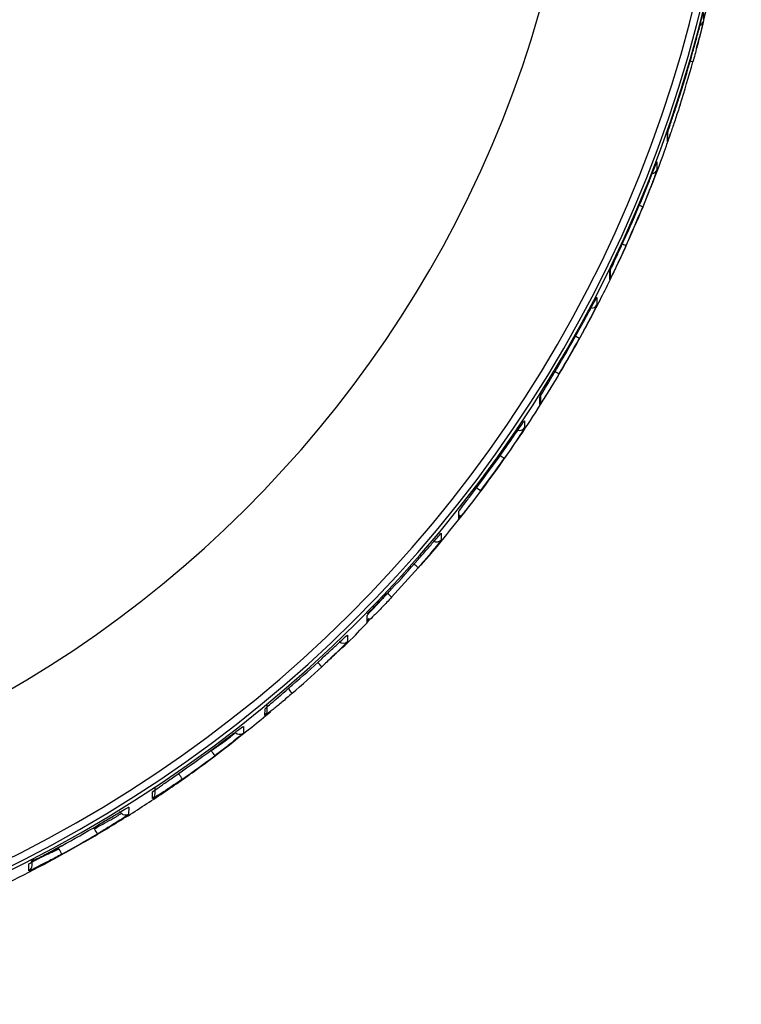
# Model space of a CAD drawing. Header units: millimetres. Extents: x -487 to 230, y -420 to 394.
# Tile 3 of 17: x 28 to 64, y -348 to -297. Entities that reach past the tile are written whole.
import ezdxf

# ---------------------------------------------------------------- set-up
doc = ezdxf.new("R2010")
doc.units = ezdxf.units.MM

msp = doc.modelspace()

# ---------------------------------------------------------------- linework, layer by layer
at = {"color": 7, "linetype": 'Continuous', "lineweight": 25}
for p, q in [((62.282, -297.067), (62.281, -297.503)), ((60.453, -303.641), (60.454, -303.205)), ((60.47, -303.543), (60.471, -303.106)), ((59.922, -304.664), (59.921, -305.072)), ((57.525, -310.638), (57.526, -310.23)), ((57.555, -310.508), (57.556, -310.1)), ((56.863, -311.558), (56.862, -311.937)), ((54.016, -316.846), (54.017, -316.467)), ((53.97, -317.006), (53.971, -316.626)), ((53.19, -317.835), (53.19, -318.19)), ((49.847, -322.805), (49.848, -322.45)), ((48.958, -323.55), (48.957, -323.888)), ((45.185, -327.651), (45.21, -327.633)), ((45.187, -328.072), (45.187, -327.735)), ((44.192, -328.728), (44.191, -329.06)), ((40, -332.822), (40.001, -332.49)), ((40.019, -332.474), (40.001, -332.49)), ((40.109, -332.591), (40.11, -332.26)), ((38.9, -333.378), (38.9, -333.713)), ((37.274, -334.617), (37.252, -334.595)), ((34.416, -336.796), (34.417, -336.461)), ((34.281, -337.046), (34.282, -336.71)), ((34.329, -336.672), (34.282, -336.71)), ((33.072, -337.488), (33.071, -337.835)), ((32.605, -337.698), (32.699, -337.793)), ((31.33, -338.579), (31.283, -338.531)), ((29.473, -339.547), (29.529, -339.603)), ((28.003, -340.716), (28.004, -340.369)), ((28.166, -340.449), (28.167, -340.147))]:
    msp.add_line(p, q, dxfattribs=at)
for centre, radius, start, end in [((-2.293, -281.009), 66.5, 179.85541, 359.8306), ((-2.293, -280.95), 66.367, 179.85541, 359.8306), ((-2.292, -280.94), 65.997, 179.85541, 359.8306), ((-2.292, -280.894), 58.5, 179.85555, 359.83046), ((61.99, -297.432), 0.3, 295.0743, 346.1737), ((-2.261, -281.144), 66.468, 342.39852, 344.36959), ((-2.262, -281.665), 66.468, 342.39852, 344.36959), ((61.23, -300.943), 1.464, 69.305, 74.8163), ((60.17, -303.542), 0.3, 340.6542, 359.8507), ((59.641, -304.966), 0.3, 278.2508, 339.3105), ((-2.265, -281.143), 66.472, 335.74937, 337.6147), ((-2.266, -281.635), 66.472, 335.74937, 337.6147), ((58.334, -308.64), 1.897, 62.9626, 68.6355), ((56.827, -311.795), 3.234, 62.0934, 66.5732), ((57.255, -310.507), 0.3, 334.0899, 359.8505), ((56.595, -311.8), 0.3, 264.3539, 332.8061), ((-2.269, -281.141), 66.477, 329.38451, 331.18069), ((-2.27, -281.604), 66.477, 329.38451, 331.18069), ((54.721, -315.569), 2.292, 56.8802, 62.4734), ((52.761, -318.693), 3.899, 56.0282, 60.4908), ((53.716, -316.846), 0.3, 327.7796, 359.8504), ((52.939, -318.025), 0.3, 244.3202, 326.5342), ((-2.274, -281.138), 66.482, 323.19924, 324.95321), ((-2.275, -281.577), 66.482, 323.19924, 324.95321), ((49.901, -322.605), 3.633, 51.6947, 55.6701), ((48.252, -324.638), 4.219, 50.0905, 54.2223), ((49.612, -322.619), 0.3, 321.6262, 359.85), ((48.726, -323.696), 0.3, 233.7783, 320.4044), ((-2.278, -281.134), 66.488, 317.11139, 318.84511), ((-2.279, -281.556), 66.488, 317.11139, 318.84511), ((44.833, -328.354), 4.237, 45.8976, 49.6513), ((43.114, -330.045), 4.639, 44.2781, 48.0426), ((44.972, -327.862), 0.3, 315.5511, 359.8495), ((43.982, -328.845), 0.3, 224.8535, 314.3386), ((-2.282, -281.13), 66.494, 311.04962, 312.78288), ((-2.283, -281.546), 66.494, 311.04962, 312.78288), ((39.042, -333.588), 5.024, 40.1628, 43.6433), ((37.313, -334.932), 5.203, 38.5187, 41.8805), ((39.81, -332.59), 0.3, 309.4841, 359.8491), ((38.714, -333.478), 0.3, 224.8538, 308.2672), ((-2.286, -281.126), 66.499, 304.94525, 306.69781), ((-2.287, -281.546), 66.499, 304.94525, 306.69781), ((32.719, -338.106), 5.737, 34.3995, 37.4517), ((30.764, -339.296), 5.992, 32.7439, 35.6672), ((34.116, -336.796), 0.3, 303.3566, 359.8484), ((32.912, -337.581), 0.3, 224.8539, 302.1205), ((-2.289, -281.121), 66.505, 298.72509, 300.51878), ((-2.29, -281.553), 66.505, 298.72509, 300.51878), ((25.531, -342.085), 6.777, 28.5702, 31.1574), ((23.281, -343.113), 7.167, 26.8818, 29.3291), ((27.866, -340.449), 0.3, 297.0927, 359.8474)]:
    msp.add_arc(centre, radius, start, end, dxfattribs=at)
for points, knots in [([(61.939, -298.875), (62.07, -298.404), (62.345, -297.408), (62.536, -296.387), (62.637, -295.85)], [0, 0, 0, 0, 0.473268, 1, 1, 1, 1]), ([(61.749, -299.053), (61.817, -298.808), (61.953, -298.317), (62.098, -297.768), (62.189, -297.418), (62.241, -297.217), (62.276, -297.084), (62.28, -297.073), (62.282, -297.067)], [0, 0, 0, 0, 0.249475, 0.499165, 0.626383, 0.749621, 0.87586, 1, 1, 1, 1]), ([(62.281, -297.503), (62.279, -297.516), (62.274, -297.54), (62.239, -297.69), (62.186, -297.907), (62.095, -298.274), (61.951, -298.837), (61.815, -299.328), (61.748, -299.573)], [0, 0, 0, 0, 0.125925, 0.251232, 0.376564, 0.502324, 0.751501, 1, 1, 1, 1]), ([(60.454, -303.205), (60.457, -303.194), (60.463, -303.172), (60.507, -303.037), (60.573, -302.84), (60.687, -302.498), (60.866, -301.96), (61.019, -301.483), (61.095, -301.244)], [0, 0, 0, 0, 0.1261104, 0.251007, 0.3748154, 0.5013508, 0.7504285, 1, 1, 1, 1]), ([(61.094, -301.764), (61.017, -302.002), (60.864, -302.478), (60.685, -303.001), (60.571, -303.326), (60.505, -303.508), (60.461, -303.627), (60.456, -303.636), (60.453, -303.641)], [0, 0, 0, 0, 0.249824, 0.499254, 0.625744, 0.749563, 0.875377, 1, 1, 1, 1]), ([(47.909, -325.182), (47.959, -325.129), (48.433, -324.625), (49.265, -323.586), (50.472, -322.086), (51.667, -320.481), (52.807, -318.855), (53.906, -317.182), (54.902, -315.563), (55.892, -313.846), (56.868, -312.031), (57.851, -310.046), (58.787, -307.984), (59.633, -305.924), (60.246, -304.318), (60.55, -303.406), (60.624, -303.181)], [0, 0, 0, 0, 0.008433, 0.0802083, 0.1550544, 0.2329858, 0.314015, 0.387601, 0.4677154, 0.5372504, 0.6206094, 0.7102224, 0.7979355, 0.8871938, 0.9722311, 1, 1, 1, 1]), ([(59.198, -306.458), (59.292, -306.23), (59.478, -305.774), (59.677, -305.274), (59.799, -304.964), (59.868, -304.79), (59.914, -304.678), (59.92, -304.669), (59.922, -304.664)], [0, 0, 0, 0, 0.249918, 0.499227, 0.625556, 0.749538, 0.875341, 1, 1, 1, 1]), ([(59.921, -305.072), (59.918, -305.083), (59.913, -305.104), (59.867, -305.233), (59.798, -305.421), (59.675, -305.748), (59.477, -306.263), (59.29, -306.721), (59.197, -306.95)], [0, 0, 0, 0, 0.12619, 0.250901, 0.374833, 0.501164, 0.750441, 1, 1, 1, 1]), ([(57.526, -310.23), (57.543, -310.189), (57.577, -310.105), (57.809, -309.609), (58.075, -309.033), (58.253, -308.641), (58.342, -308.445)], [0, 0, 0, 0, 0.279826, 0.559323, 0.779515, 1, 1, 1, 1]), ([(58.34, -308.937), (58.239, -309.159), (58.037, -309.602), (57.81, -310.077), (57.668, -310.366), (57.588, -310.525), (57.534, -310.627), (57.528, -310.635), (57.525, -310.638)], [0, 0, 0, 0, 0.250026, 0.49921, 0.625078, 0.749494, 0.875047, 1, 1, 1, 1]), ([(56.862, -311.937), (56.844, -311.977), (56.809, -312.058), (56.569, -312.535), (56.279, -313.088), (56.075, -313.462), (55.973, -313.649)], [0, 0, 0, 0, 0.279829, 0.559326, 0.779531, 1, 1, 1, 1]), ([(55.974, -313.186), (56.09, -312.974), (56.322, -312.551), (56.567, -312.096), (56.715, -311.819), (56.798, -311.666), (56.853, -311.568), (56.859, -311.561), (56.863, -311.558)], [0, 0, 0, 0, 0.250011, 0.499156, 0.624944, 0.749472, 0.875029, 1, 1, 1, 1]), ([(54.94, -315.459), (54.817, -315.665), (54.572, -316.076), (54.301, -316.508), (54.135, -316.766), (54.042, -316.907), (53.981, -316.996), (53.974, -317.003), (53.97, -317.006)], [0, 0, 0, 0, 0.250031, 0.499121, 0.62462, 0.749443, 0.874851, 1, 1, 1, 1]), ([(53.971, -316.626), (53.991, -316.589), (54.03, -316.515), (54.299, -316.07), (54.617, -315.541), (54.833, -315.178), (54.941, -314.996)], [0, 0, 0, 0, 0.2799507, 0.5594257, 0.7796066, 1, 1, 1, 1]), ([(52.154, -319.315), (52.291, -319.12), (52.563, -318.73), (52.906, -318.232), (53.097, -317.958), (53.179, -317.844), (53.187, -317.838), (53.19, -317.835)], [0, 0, 0, 0, 0.250306, 0.499703, 0.749114, 0.874686, 1, 1, 1, 1]), ([(52.15, -319.313), (52.23, -319.199), (52.382, -318.981), (52.579, -318.688), (52.729, -318.456), (52.817, -318.286), (52.854, -318.188), (52.841, -318.144), (52.838, -318.134)], [0, 0, 0, 0, 0.2317956, 0.4427224, 0.6334274, 0.8033689, 0.9544021, 1, 1, 1, 1]), ([(53.19, -318.19), (53.186, -318.199), (53.178, -318.217), (53.096, -318.351), (52.905, -318.649), (52.561, -319.166), (52.289, -319.558), (52.153, -319.754)], [0, 0, 0, 0, 0.126148, 0.251402, 0.500716, 0.750244, 1, 1, 1, 1]), ([(49.848, -322.45), (49.852, -322.442), (49.861, -322.425), (49.951, -322.301), (50.16, -322.023), (50.532, -321.533), (50.818, -321.153), (50.96, -320.963)], [0, 0, 0, 0, 0.126162, 0.251437, 0.50077, 0.750259, 1, 1, 1, 1]), ([(50.959, -321.402), (50.816, -321.591), (50.53, -321.97), (50.161, -322.436), (49.899, -322.757), (49.864, -322.789), (49.847, -322.805)], [0, 0, 0, 0, 0.250621, 0.500313, 0.750055, 1, 1, 1, 1]), ([(48.957, -323.888), (48.94, -323.915), (48.904, -323.968), (48.634, -324.307), (48.247, -324.774), (47.937, -325.132), (47.782, -325.312)], [0, 0, 0, 0, 0.250514, 0.500166, 0.749971, 1, 1, 1, 1]), ([(47.783, -324.89), (47.939, -324.711), (48.249, -324.355), (48.636, -323.907), (48.906, -323.597), (48.941, -323.566), (48.958, -323.55)], [0, 0, 0, 0, 0.250589, 0.500277, 0.75004, 1, 1, 1, 1]), ([(45.187, -327.735), (45.207, -327.71), (45.245, -327.659), (45.538, -327.345), (45.952, -326.904), (46.275, -326.558), (46.436, -326.385)], [0, 0, 0, 0, 0.2505334, 0.50019, 0.74998, 1, 1, 1, 1]), ([(46.435, -326.806), (46.273, -326.979), (45.95, -327.323), (45.536, -327.744), (45.244, -328.031), (45.206, -328.059), (45.187, -328.072)], [0, 0, 0, 0, 0.250582, 0.500261, 0.750026, 1, 1, 1, 1]), ([(45.21, -327.633), (45.23, -327.615), (45.284, -327.566), (45.481, -327.371), (45.815, -327.027), (46.082, -326.739), (46.215, -326.595)], [0, 0, 0, 0, 0.151126, 0.419567, 0.709752, 1, 1, 1, 1]), ([(43.323, -329.902), (43.714, -329.559), (44.445, -328.919), (45.094, -328.2), (45.395, -327.867)], [0, 0, 0, 0, 0.535395, 1, 1, 1, 1]), ([(42.882, -329.932), (43.055, -329.771), (43.401, -329.45), (43.833, -329.047), (44.134, -328.769), (44.173, -328.742), (44.192, -328.728)], [0, 0, 0, 0, 0.250582, 0.50026, 0.750025, 1, 1, 1, 1]), ([(44.191, -329.06), (44.172, -329.084), (44.133, -329.134), (43.831, -329.44), (43.4, -329.863), (43.054, -330.186), (42.881, -330.348)], [0, 0, 0, 0, 0.250534, 0.50019, 0.74998, 1, 1, 1, 1]), ([(40.001, -332.49), (40.023, -332.467), (40.065, -332.421), (40.39, -332.138), (40.848, -331.742), (41.206, -331.432), (41.385, -331.276)], [0, 0, 0, 0, 0.250516, 0.500168, 0.749972, 1, 1, 1, 1]), ([(41.384, -331.692), (41.205, -331.846), (40.846, -332.155), (40.388, -332.531), (40.064, -332.786), (40.022, -332.81), (40, -332.822)], [0, 0, 0, 0, 0.250588, 0.500275, 0.750039, 1, 1, 1, 1]), ([(13.564, -346.198), (13.691, -346.169), (14.554, -345.968), (16.143, -345.519), (18.253, -344.873), (20.418, -344.123), (22.689, -343.25), (24.857, -342.316), (26.923, -341.342), (28.809, -340.38), (30.774, -339.293), (32.697, -338.144), (34.578, -336.931), (37.159, -335.157), (39.007, -333.664), (40.28, -332.636)], [0, 0, 0, 0, 0.0129829, 0.0878814, 0.1639373, 0.2323001, 0.3156448, 0.4057845, 0.4669067, 0.5426926, 0.6161705, 0.6897934, 0.7649408, 0.838109, 1, 1, 1, 1]), ([(37.454, -334.445), (37.644, -334.303), (38.024, -334.019), (38.501, -333.661), (38.835, -333.413), (38.879, -333.389), (38.9, -333.378)], [0, 0, 0, 0, 0.250619, 0.50031, 0.750053, 1, 1, 1, 1]), ([(37.274, -334.617), (37.435, -334.503), (37.757, -334.273), (38.099, -334.016), (38.302, -333.858), (38.457, -333.734), (38.484, -333.707), (38.501, -333.689)], [0, 0, 0, 0, 0.24973, 0.499208, 0.626904, 0.753079, 1, 1, 1, 1]), ([(38.9, -333.713), (38.878, -333.736), (38.834, -333.782), (38.499, -334.058), (38.022, -334.435), (37.643, -334.722), (37.453, -334.865)], [0, 0, 0, 0, 0.250504, 0.500149, 0.749949, 1, 1, 1, 1]), ([(34.282, -336.71), (34.288, -336.704), (34.3, -336.69), (34.424, -336.598), (34.711, -336.396), (35.218, -336.044), (35.609, -335.772), (35.805, -335.635)], [0, 0, 0, 0, 0.126149, 0.2514044, 0.5007192, 0.7502455, 1, 1, 1, 1]), ([(35.804, -336.055), (35.608, -336.191), (35.216, -336.461), (34.709, -336.793), (34.422, -336.972), (34.298, -337.043), (34.287, -337.045), (34.281, -337.046)], [0, 0, 0, 0, 0.250305, 0.499701, 0.749113, 0.874681, 1, 1, 1, 1]), ([(31.484, -338.413), (31.69, -338.291), (32.102, -338.047), (32.63, -337.733), (32.927, -337.561), (33.055, -337.491), (33.066, -337.489), (33.072, -337.488)], [0, 0, 0, 0, 0.250349, 0.499755, 0.749122, 0.874686, 1, 1, 1, 1]), ([(31.33, -338.579), (31.507, -338.484), (31.861, -338.295), (32.243, -338.077), (32.475, -337.939), (32.604, -337.86), (32.684, -337.808), (32.694, -337.798), (32.699, -337.793)], [0, 0, 0, 0, 0.249506, 0.498713, 0.628566, 0.755195, 0.8789, 1, 1, 1, 1]), ([(33.071, -337.835), (33.041, -337.861), (32.979, -337.912), (32.548, -338.194), (32.027, -338.52), (31.664, -338.736), (31.483, -338.844)], [0, 0, 0, 0, 0.279954, 0.559429, 0.779608, 1, 1, 1, 1]), ([(28.004, -340.369), (28.038, -340.345), (28.106, -340.298), (28.569, -340.045), (29.114, -339.748), (29.487, -339.544), (29.674, -339.442)], [0, 0, 0, 0, 0.279835, 0.559331, 0.779532, 1, 1, 1, 1]), ([(28.21, -340.15), (28.213, -340.156), (28.224, -340.178), (28.314, -340.143), (28.463, -340.08), (28.683, -339.969), (28.965, -339.821), (29.302, -339.64), (29.546, -339.507), (29.672, -339.438)], [0, 0, 0, 0, 0.054369, 0.183523, 0.324161, 0.476546, 0.640011, 0.814923, 1, 1, 1, 1]), ([(29.673, -339.873), (29.461, -339.988), (29.036, -340.217), (28.573, -340.453), (28.288, -340.593), (28.128, -340.668), (28.022, -340.714), (28.009, -340.715), (28.003, -340.716)], [0, 0, 0, 0, 0.250012, 0.499153, 0.624925, 0.74947, 0.875021, 1, 1, 1, 1]), ([(28.111, -340.23), (28.136, -340.221), (28.186, -340.204), (28.329, -340.146), (28.575, -340.042), (28.98, -339.863), (29.346, -339.69), (29.529, -339.603)], [0, 0, 0, 0, 0.140394, 0.278846, 0.427423, 0.713207, 1, 1, 1, 1])]:
    msp.add_open_spline(points, degree=3, knots=knots, dxfattribs=at)

doc.saveas('drawing.dxf')
